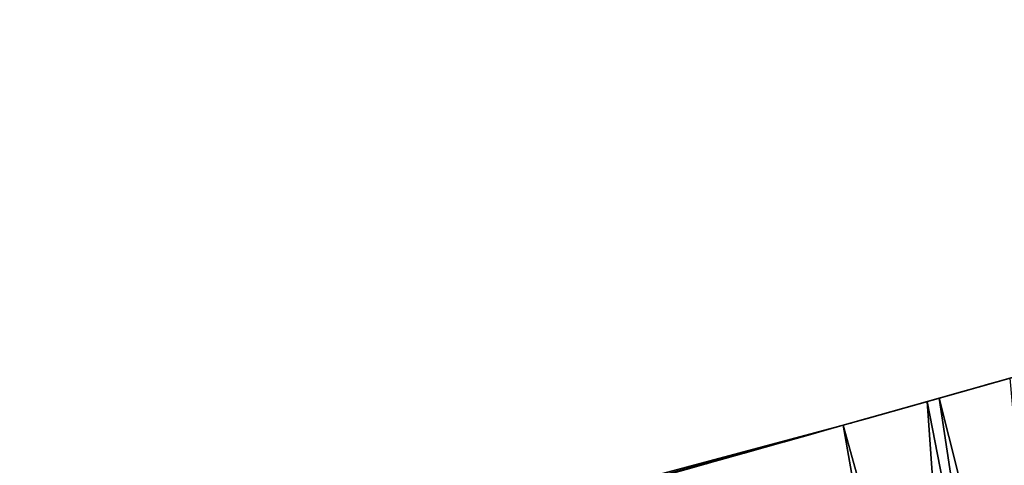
# Model space of a CAD drawing. Header units: millimetres. Extents: x -135 to 891, y -20 to 307.
# Tile 135 of 211: x 876.4639 to 876.5843, y 9.6251 to 9.6797. Entities that reach past the tile are written whole.
import ezdxf

# ---------------------------------------------------------------- set-up
doc = ezdxf.new("R2010")
doc.units = ezdxf.units.MM
doc.header["$LTSCALE"] = 65.185185
for name, color, linetype in [('116', 7, 'CONTINUOUS'), ('83', 7, 'CONTINUOUS'), ('84', 7, 'CONTINUOUS'), ('99', 7, 'CONTINUOUS')]:
    doc.layers.add(name, color=color, linetype=linetype)

msp = doc.modelspace()

# ---------------------------------------------------------------- linework, layer by layer
at = {"layer": '116', "color": 7, "linetype": 'Continuous', "true_color": 0xccffff}
for points in [[(876.57635, 9.63335, 12.17932), (876.58773, 9.63657, 12.18688), (876.58498, 9.63579, 12.29681), (876.57635, 9.63335, 12.17932)], [(876.58982, 9.63716, 21.29366), (876.57901, 9.6341, 21.29692), (876.58547, 9.63593, 21.18364), (876.58982, 9.63716, 21.29366)], [(876.57635, 9.63335, 12.17932), (876.58498, 9.63579, 12.29681), (876.57489, 9.63294, 12.29959), (876.57635, 9.63335, 12.17932)], [(876.58547, 9.63593, 21.18364), (876.57901, 9.6341, 21.29692), (876.57554, 9.63312, 21.17373), (876.58547, 9.63593, 21.18364)], [(876.58236, 9.63505, 6.95935), (876.58099, 9.63466, 7.13573), (876.58041, 9.6345, 6.91178), (876.58236, 9.63505, 6.95935)], [(876.58252, 9.63509, 7.09368), (876.58099, 9.63466, 7.13573), (876.58236, 9.63505, 6.95935), (876.58252, 9.63509, 7.09368)], [(876.58334, 9.63533, 7.00551), (876.58252, 9.63509, 7.09368), (876.58236, 9.63505, 6.95935), (876.58334, 9.63533, 7.00551)], [(876.58339, 9.63534, 7.0503), (876.58252, 9.63509, 7.09368), (876.58334, 9.63533, 7.00551), (876.58339, 9.63534, 7.0503)], [(876.57901, 9.6341, 21.29692), (876.56761, 9.63088, 21.29955), (876.57554, 9.63312, 21.17373), (876.57901, 9.6341, 21.29692)], [(876.57875, 9.63403, 7.17642), (876.57589, 9.63322, 7.2158), (876.57724, 9.6336, 6.86267), (876.57875, 9.63403, 7.17642)], [(876.58041, 9.6345, 6.91178), (876.57875, 9.63403, 7.17642), (876.57724, 9.6336, 6.86267), (876.58041, 9.6345, 6.91178)], [(876.58099, 9.63466, 7.13573), (876.57875, 9.63403, 7.17642), (876.58041, 9.6345, 6.91178), (876.58099, 9.63466, 7.13573)], [(876.56461, 9.63004, 12.1712), (876.57635, 9.63335, 12.17932), (876.56461, 9.63004, 12.3008), (876.56461, 9.63004, 12.1712)], [(876.57635, 9.63335, 12.17932), (876.57489, 9.63294, 12.29959), (876.56461, 9.63004, 12.3008), (876.57635, 9.63335, 12.17932)], [(876.57554, 9.63312, 21.17373), (876.56761, 9.63088, 21.29955), (876.56461, 9.63004, 21.164), (876.57554, 9.63312, 21.17373)], [(876.57589, 9.63322, 7.2158), (876.5726, 9.63229, 7.25393), (876.57295, 9.63239, 6.81207), (876.57589, 9.63322, 7.2158)], [(876.57724, 9.6336, 6.86267), (876.57589, 9.63322, 7.2158), (876.57295, 9.63239, 6.81207), (876.57724, 9.6336, 6.86267)], [(876.56973, 9.63148, 25.70536), (876.55331, 9.62686, 25.85954), (876.56461, 9.63004, 25.3688), (876.56973, 9.63148, 25.70536)], [(876.57336, 9.63251, 25.54189), (876.56973, 9.63148, 25.70536), (876.56461, 9.63004, 25.3688), (876.57336, 9.63251, 25.54189)], [(876.57295, 9.63239, 6.81207), (876.56881, 9.63122, 7.29078), (876.56733, 9.63081, 6.75991), (876.57295, 9.63239, 6.81207)], [(876.5726, 9.63229, 7.25393), (876.56881, 9.63122, 7.29078), (876.57295, 9.63239, 6.81207), (876.5726, 9.63229, 7.25393)], [(876.56761, 9.63088, 21.29955), (876.55563, 9.62751, 21.30173), (876.56461, 9.63004, 21.164), (876.56761, 9.63088, 21.29955)], [(876.56733, 9.63081, 6.75991), (876.56463, 9.63005, 7.32646), (876.56017, 9.62879, 6.7061), (876.56733, 9.63081, 6.75991)], [(876.5653, 9.63024, 22.62007), (876.56461, 9.63004, 22.6976), (876.56415, 9.62991, 22.61076), (876.5653, 9.63024, 22.62007)], [(876.56523, 9.63022, 22.6298), (876.56461, 9.63004, 22.6976), (876.5653, 9.63024, 22.62007), (876.56523, 9.63022, 22.6298)], [(876.56518, 9.6302, 22.68501), (876.56461, 9.63004, 22.6976), (876.56523, 9.63022, 22.6298), (876.56518, 9.6302, 22.68501)], [(876.56881, 9.63122, 7.29078), (876.56463, 9.63005, 7.32646), (876.56733, 9.63081, 6.75991), (876.56881, 9.63122, 7.29078)], [(876.56552, 9.6303, 22.67295), (876.56518, 9.6302, 22.68501), (876.56551, 9.63029, 22.6504), (876.56552, 9.6303, 22.67295)], [(876.56551, 9.63029, 22.6504), (876.56518, 9.6302, 22.68501), (876.56534, 9.63025, 22.6399), (876.56551, 9.63029, 22.6504)], [(876.56534, 9.63025, 22.6399), (876.56518, 9.6302, 22.68501), (876.56523, 9.63022, 22.6298), (876.56534, 9.63025, 22.6399)], [(876.56558, 9.63031, 22.66142), (876.56552, 9.6303, 22.67295), (876.56551, 9.63029, 22.6504), (876.56558, 9.63031, 22.66142)], [(876.56461, 9.63004, 12.1712), (876.56461, 9.63004, 12.3008), (876.06423, 9.49611, 12.29043), (876.56461, 9.63004, 12.1712)], [(876.56461, 9.63004, 12.1712), (876.06423, 9.49611, 12.29043), (876.0894, 9.50251, 11.75473), (876.56461, 9.63004, 12.1712)], [(876.56461, 9.63004, 21.164), (876.41143, 9.58756, 21.31035), (876.40544, 9.58592, 21.02813), (876.56461, 9.63004, 21.164)], [(876.42803, 9.5921, 21.31009), (876.41143, 9.58756, 21.31035), (876.56461, 9.63004, 21.164), (876.42803, 9.5921, 21.31009)], [(876.4441, 9.59651, 21.30971), (876.42803, 9.5921, 21.31009), (876.56461, 9.63004, 21.164), (876.4441, 9.59651, 21.30971)], [(876.45964, 9.60078, 21.30923), (876.4441, 9.59651, 21.30971), (876.56461, 9.63004, 21.164), (876.45964, 9.60078, 21.30923)], [(876.47467, 9.60494, 21.30864), (876.45964, 9.60078, 21.30923), (876.56461, 9.63004, 21.164), (876.47467, 9.60494, 21.30864)], [(876.48922, 9.60897, 21.30794), (876.47467, 9.60494, 21.30864), (876.56461, 9.63004, 21.164), (876.48922, 9.60897, 21.30794)], [(876.50328, 9.61287, 21.30713), (876.48922, 9.60897, 21.30794), (876.56461, 9.63004, 21.164), (876.50328, 9.61287, 21.30713)], [(876.51697, 9.61669, 21.30612), (876.50328, 9.61287, 21.30713), (876.56461, 9.63004, 21.164), (876.51697, 9.61669, 21.30612)], [(876.53027, 9.6204, 21.30495), (876.51697, 9.61669, 21.30612), (876.56461, 9.63004, 21.164), (876.53027, 9.6204, 21.30495)], [(876.54315, 9.62401, 21.30348), (876.53027, 9.6204, 21.30495), (876.56461, 9.63004, 21.164), (876.54315, 9.62401, 21.30348)], [(876.55563, 9.62751, 21.30173), (876.54315, 9.62401, 21.30348), (876.56461, 9.63004, 21.164), (876.55563, 9.62751, 21.30173)], [(876.56461, 9.63004, 25.3688), (876.55331, 9.62686, 25.85954), (876.56232, 9.6294, 25.32261), (876.56461, 9.63004, 25.3688)], [(876.56232, 9.6294, 25.32261), (876.55331, 9.62686, 25.85954), (876.56036, 9.62884, 25.27767), (876.56232, 9.6294, 25.32261)], [(876.56161, 9.6292, 22.60197), (876.55579, 9.62756, 22.84137), (876.55542, 9.62746, 22.59592), (876.56161, 9.6292, 22.60197)], [(876.55663, 9.62779, 22.82714), (876.55579, 9.62756, 22.84137), (876.56161, 9.6292, 22.60197), (876.55663, 9.62779, 22.82714)], [(876.55748, 9.62803, 22.81288), (876.55663, 9.62779, 22.82714), (876.56161, 9.6292, 22.60197), (876.55748, 9.62803, 22.81288)], [(876.55833, 9.62827, 22.79858), (876.55748, 9.62803, 22.81288), (876.56161, 9.6292, 22.60197), (876.55833, 9.62827, 22.79858)], [(876.5592, 9.62852, 22.78425), (876.55833, 9.62827, 22.79858), (876.56161, 9.6292, 22.60197), (876.5592, 9.62852, 22.78425)], [(876.56008, 9.62876, 22.76989), (876.5592, 9.62852, 22.78425), (876.56161, 9.6292, 22.60197), (876.56008, 9.62876, 22.76989)], [(876.56096, 9.62901, 22.7555), (876.56008, 9.62876, 22.76989), (876.56161, 9.6292, 22.60197), (876.56096, 9.62901, 22.7555)], [(876.56463, 9.63005, 7.32646), (876.56015, 9.62879, 7.36103), (876.56017, 9.62879, 6.7061), (876.56463, 9.63005, 7.32646)], [(876.56186, 9.62927, 22.74107), (876.56096, 9.62901, 22.7555), (876.56161, 9.6292, 22.60197), (876.56186, 9.62927, 22.74107)], [(876.56415, 9.62991, 22.61076), (876.56186, 9.62927, 22.74107), (876.56161, 9.6292, 22.60197), (876.56415, 9.62991, 22.61076)], [(876.56277, 9.62952, 22.72662), (876.56186, 9.62927, 22.74107), (876.56415, 9.62991, 22.61076), (876.56277, 9.62952, 22.72662)], [(876.56369, 9.62978, 22.71212), (876.56277, 9.62952, 22.72662), (876.56415, 9.62991, 22.61076), (876.56369, 9.62978, 22.71212)], [(876.56461, 9.63004, 22.6976), (876.56369, 9.62978, 22.71212), (876.56415, 9.62991, 22.61076), (876.56461, 9.63004, 22.6976)], [(876.56017, 9.62879, 6.7061), (876.55534, 9.62743, 7.39447), (876.55159, 9.62638, 6.65068), (876.56017, 9.62879, 6.7061)], [(876.56036, 9.62884, 25.27767), (876.55331, 9.62686, 25.85954), (876.55875, 9.62839, 25.234), (876.56036, 9.62884, 25.27767)], [(876.55875, 9.62839, 25.234), (876.55331, 9.62686, 25.85954), (876.55784, 9.62813, 25.19159), (876.55875, 9.62839, 25.234)], [(876.55784, 9.62813, 25.19159), (876.55331, 9.62686, 25.85954), (876.55736, 9.628, 25.15045), (876.55784, 9.62813, 25.19159)], [(876.55736, 9.628, 25.15045), (876.55331, 9.62686, 25.85954), (876.55614, 9.62766, 25.11052), (876.55736, 9.628, 25.15045)], [(876.56015, 9.62879, 7.36103), (876.55534, 9.62743, 7.39447), (876.56017, 9.62879, 6.7061), (876.56015, 9.62879, 7.36103)], [(876.55331, 9.62686, 25.85954), (876.52532, 9.61902, 26.00347), (876.55071, 9.62613, 25.03417), (876.55331, 9.62686, 25.85954)], [(876.55542, 9.62746, 22.59592), (876.54654, 9.62496, 23.00943), (876.54617, 9.62486, 22.59227), (876.55542, 9.62746, 22.59592)], [(876.54725, 9.62516, 22.99578), (876.54654, 9.62496, 23.00943), (876.55542, 9.62746, 22.59592), (876.54725, 9.62516, 22.99578)], [(876.54797, 9.62536, 22.98206), (876.54725, 9.62516, 22.99578), (876.55542, 9.62746, 22.59592), (876.54797, 9.62536, 22.98206)], [(876.5487, 9.62557, 22.96824), (876.54797, 9.62536, 22.98206), (876.55542, 9.62746, 22.59592), (876.5487, 9.62557, 22.96824)], [(876.54944, 9.62578, 22.95434), (876.5487, 9.62557, 22.96824), (876.55542, 9.62746, 22.59592), (876.54944, 9.62578, 22.95434)], [(876.5502, 9.62599, 22.94037), (876.54944, 9.62578, 22.95434), (876.55542, 9.62746, 22.59592), (876.5502, 9.62599, 22.94037)], [(876.55097, 9.6262, 22.92634), (876.5502, 9.62599, 22.94037), (876.55542, 9.62746, 22.59592), (876.55097, 9.6262, 22.92634)], [(876.55534, 9.62743, 7.39447), (876.55031, 9.62602, 7.42687), (876.55159, 9.62638, 6.65068), (876.55534, 9.62743, 7.39447)], [(876.55381, 9.627, 25.07175), (876.55331, 9.62686, 25.85954), (876.55071, 9.62613, 25.03417), (876.55381, 9.627, 25.07175)], [(876.55175, 9.62642, 22.91225), (876.55097, 9.6262, 22.92634), (876.55542, 9.62746, 22.59592), (876.55175, 9.62642, 22.91225)], [(876.55254, 9.62664, 22.89812), (876.55175, 9.62642, 22.91225), (876.55542, 9.62746, 22.59592), (876.55254, 9.62664, 22.89812)], [(876.55334, 9.62687, 22.88395), (876.55254, 9.62664, 22.89812), (876.55542, 9.62746, 22.59592), (876.55334, 9.62687, 22.88395)], [(876.55614, 9.62766, 25.11052), (876.55331, 9.62686, 25.85954), (876.55381, 9.627, 25.07175), (876.55614, 9.62766, 25.11052)], [(876.55415, 9.6271, 22.86977), (876.55334, 9.62687, 22.88395), (876.55542, 9.62746, 22.59592), (876.55415, 9.6271, 22.86977)], [(876.55496, 9.62733, 22.85557), (876.55415, 9.6271, 22.86977), (876.55542, 9.62746, 22.59592), (876.55496, 9.62733, 22.85557)], [(876.55579, 9.62756, 22.84137), (876.55496, 9.62733, 22.85557), (876.55542, 9.62746, 22.59592), (876.55579, 9.62756, 22.84137)], [(876.55071, 9.62613, 25.03417), (876.52532, 9.61902, 26.00347), (876.54614, 9.62485, 24.99793), (876.55071, 9.62613, 25.03417)], [(876.55159, 9.62638, 6.65068), (876.54507, 9.62455, 7.45826), (876.54124, 9.62347, 6.59364), (876.55159, 9.62638, 6.65068)], [(876.55031, 9.62602, 7.42687), (876.54507, 9.62455, 7.45826), (876.55159, 9.62638, 6.65068), (876.55031, 9.62602, 7.42687)], [(876.5479, 9.62534, 24.24749), (876.54781, 9.62532, 24.28071), (876.5478, 9.62531, 24.2447), (876.5479, 9.62534, 24.24749)], [(876.54791, 9.62535, 24.27837), (876.54781, 9.62532, 24.28071), (876.5479, 9.62534, 24.24749), (876.54791, 9.62535, 24.27837)], [(876.54798, 9.62536, 24.25025), (876.54791, 9.62535, 24.27837), (876.5479, 9.62534, 24.24749), (876.54798, 9.62536, 24.25025)], [(876.54798, 9.62537, 24.27599), (876.54791, 9.62535, 24.27837), (876.54798, 9.62536, 24.25025), (876.54798, 9.62537, 24.27599)], [(876.54804, 9.62538, 24.27358), (876.54798, 9.62537, 24.27599), (876.54805, 9.62538, 24.25298), (876.54804, 9.62538, 24.27358)], [(876.54805, 9.62538, 24.25298), (876.54798, 9.62537, 24.27599), (876.54798, 9.62536, 24.25025), (876.54805, 9.62538, 24.25298)], [(876.54807, 9.62539, 24.27114), (876.54804, 9.62538, 24.27358), (876.54805, 9.62538, 24.25298), (876.54807, 9.62539, 24.27114)], [(876.54811, 9.6254, 24.25569), (876.54807, 9.62539, 24.27114), (876.54805, 9.62538, 24.25298), (876.54811, 9.6254, 24.25569)], [(876.54811, 9.6254, 24.26866), (876.54807, 9.62539, 24.27114), (876.54811, 9.6254, 24.25569), (876.54811, 9.6254, 24.26866)], [(876.54814, 9.62541, 24.26614), (876.54811, 9.6254, 24.26866), (876.54815, 9.62541, 24.25835), (876.54814, 9.62541, 24.26614)], [(876.54815, 9.62541, 24.25835), (876.54811, 9.6254, 24.26866), (876.54811, 9.6254, 24.25569), (876.54815, 9.62541, 24.25835)], [(876.54817, 9.62542, 24.26358), (876.54814, 9.62541, 24.26614), (876.54817, 9.62542, 24.26099), (876.54817, 9.62542, 24.26358)], [(876.54817, 9.62542, 24.26099), (876.54814, 9.62541, 24.26614), (876.54815, 9.62541, 24.25835), (876.54817, 9.62542, 24.26099)], [(876.54725, 9.62516, 24.28755), (876.54694, 9.62507, 24.28978), (876.5472, 9.62515, 24.23038), (876.54725, 9.62516, 24.28755)], [(876.5472, 9.62515, 24.23038), (876.54694, 9.62507, 24.28978), (876.54705, 9.6251, 24.22743), (876.5472, 9.62515, 24.23038)], [(876.54735, 9.62519, 24.2333), (876.54725, 9.62516, 24.28755), (876.5472, 9.62515, 24.23038), (876.54735, 9.62519, 24.2333)], [(876.54748, 9.62523, 24.2853), (876.54725, 9.62516, 24.28755), (876.54748, 9.62522, 24.23619), (876.54748, 9.62523, 24.2853)], [(876.54748, 9.62522, 24.23619), (876.54725, 9.62516, 24.28755), (876.54735, 9.62519, 24.2333), (876.54748, 9.62522, 24.23619)], [(876.54767, 9.62528, 24.28302), (876.54748, 9.62523, 24.2853), (876.54759, 9.62526, 24.23905), (876.54767, 9.62528, 24.28302)], [(876.54759, 9.62526, 24.23905), (876.54748, 9.62523, 24.2853), (876.54748, 9.62522, 24.23619), (876.54759, 9.62526, 24.23905)], [(876.5477, 9.62529, 24.24189), (876.54767, 9.62528, 24.28302), (876.54759, 9.62526, 24.23905), (876.5477, 9.62529, 24.24189)], [(876.54781, 9.62532, 24.28071), (876.54767, 9.62528, 24.28302), (876.5478, 9.62531, 24.2447), (876.54781, 9.62532, 24.28071)], [(876.5478, 9.62531, 24.2447), (876.54767, 9.62528, 24.28302), (876.5477, 9.62529, 24.24189), (876.5478, 9.62531, 24.2447)]]:
    msp.add_3dface(points, dxfattribs=at)
at = {"layer": '83', "color": 7, "linetype": 'Continuous', "true_color": 0xccffff}
for points in [[(870.01883, 48.75158, 65), (868.86173, 48.65087, 65), (876.89847, 9.6229, 65), (870.01883, 48.75158, 65)], [(877.99975, 9.98728, 65), (870.01883, 48.75158, 65), (876.89847, 9.6229, 65), (877.99975, 9.98728, 65)], [(876.89847, 9.6229, 65), (868.86173, 48.65087, 65), (875.77641, 9.32287, 65), (876.89847, 9.6229, 65)]]:
    msp.add_3dface(points, dxfattribs=at)
at = {"layer": '84', "color": 7, "linetype": 'Continuous', "true_color": 0xccffff}
for points in [[(876.03647, 10.72944), (877.10044, 11.05021), (876.88634, 9.61926), (876.03647, 10.72944)], [(875.77013, 9.32136), (876.03647, 10.72944), (876.88634, 9.61926), (875.77013, 9.32136)]]:
    msp.add_3dface(points, dxfattribs=at)
at = {"layer": '99', "color": 7, "linetype": 'Continuous', "true_color": 0xccffff}
for points in [[(876.57635, 9.63335, 12.17932), (876.60081, 9.53635, 12.18477), (876.58773, 9.63657, 12.18688), (876.57635, 9.63335, 12.17932)], [(876.58498, 9.63579, 12.29681), (876.5941, 9.53446, 12.29912), (876.57489, 9.63294, 12.29959), (876.58498, 9.63579, 12.29681)], [(876.56461, 9.63004, 12.1712), (876.5914, 9.5337, 12.17834), (876.57635, 9.63335, 12.17932), (876.56461, 9.63004, 12.1712)], [(876.57489, 9.63294, 12.29959), (876.58202, 9.53106, 12.3008), (876.56461, 9.63004, 12.3008), (876.57489, 9.63294, 12.29959)], [(876.5941, 9.53446, 12.29912), (876.58202, 9.53106, 12.3008), (876.57489, 9.63294, 12.29959), (876.5941, 9.53446, 12.29912)], [(876.5914, 9.5337, 12.17834), (876.60081, 9.53635, 12.18477), (876.57635, 9.63335, 12.17932), (876.5914, 9.5337, 12.17834)], [(876.58202, 9.53106, 12.1712), (876.5914, 9.5337, 12.17834), (876.56461, 9.63004, 12.1712), (876.58202, 9.53106, 12.1712)]]:
    msp.add_3dface(points, dxfattribs=at)

doc.saveas('drawing.dxf')
